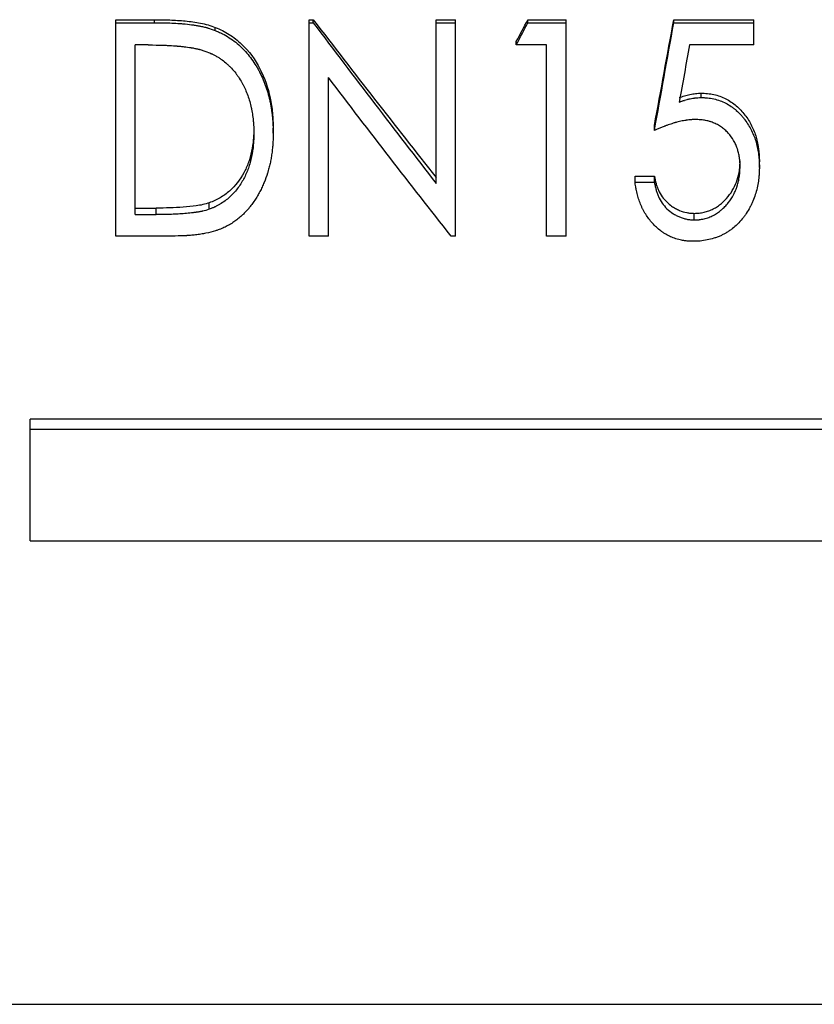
# Model space of a CAD drawing. Header units: millimetres. Extents: x -115 to 135, y -26 to 81.
# Tile 3 of 16: x -18 to 1, y -26 to -4. Entities that reach past the tile are written whole.
import ezdxf

# ---------------------------------------------------------------- set-up
doc = ezdxf.new("R2010")
doc.units = ezdxf.units.MM

msp = doc.modelspace()

# ---------------------------------------------------------------- linework, layer by layer
at = {"color": 7, "linetype": 'Continuous', "lineweight": 25}
for p, q in [((-15.513, -8.674), (-15.513, -3.655)), ((-15.513, -3.655), (-14.613, -3.655)), ((-14.613, -3.724), (-14.613, -3.655)), ((-11.026, -8.674), (-11.026, -3.655)), ((-11.026, -3.655), (-10.931, -3.655)), ((-10.931, -3.724), (-10.931, -3.655)), ((-8.077, -7.453), (-8.077, -3.655)), ((-8.077, -3.655), (-7.628, -3.655)), ((-7.628, -8.674), (-7.628, -3.655)), ((-5.95, -3.724), (-5.95, -3.655)), ((-5.95, -3.655), (-5.064, -3.655)), ((-5.064, -8.674), (-5.064, -3.655)), ((-2.564, -3.655), (-0.705, -3.655)), ((-2.564, -3.724), (-2.564, -3.655)), ((-0.705, -4.241), (-0.705, -3.655)), ((-15.513, -3.724), (-14.613, -3.724)), ((-13.201, -3.906), (-13.201, -3.833)), ((-11.026, -3.724), (-10.931, -3.724)), ((-8.077, -3.724), (-7.628, -3.724)), ((-5.95, -3.724), (-5.064, -3.724)), ((-2.564, -3.724), (-0.705, -3.724)), ((-15.064, -8.177), (-15.064, -4.241)), ((-14.762, -4.241), (-15.064, -4.241)), ((-6.218, -4.241), (-6.218, -4.162)), ((-5.513, -4.241), (-6.218, -4.241)), ((-5.513, -8.674), (-5.513, -4.241)), ((-0.705, -4.241), (-2.199, -4.241)), ((-10.577, -8.674), (-10.577, -4.997)), ((-1.929, -5.461), (-1.929, -5.36)), ((-3.013, -6.226), (-3.013, -6.111)), ((-11.859, -6.289), (-11.859, -6.173)), ((-0.577, -7.082), (-0.577, -6.951)), ((-3.462, -7.289), (-3.013, -7.289)), ((-3.462, -7.427), (-3.462, -7.289)), ((-3.013, -7.427), (-3.013, -7.289)), ((-3.462, -7.427), (-3.013, -7.427)), ((-13.341, -8.054), (-13.341, -7.904)), ((-15.064, -8.026), (-14.57, -8.026)), ((-15.064, -8.177), (-14.57, -8.177)), ((-14.57, -8.177), (-14.57, -8.026)), ((-2.088, -8.302), (-2.088, -8.148)), ((-14.133, -8.674), (-15.513, -8.674)), ((-10.577, -8.674), (-11.026, -8.674)), ((-7.628, -8.674), (-7.73, -8.674)), ((-5.064, -8.674), (-5.513, -8.674)), ((7.5, -12.924), (-17.5, -12.924)), ((-17.5, -15.746), (-17.5, -12.924)), ((7.5, -13.167), (-17.5, -13.167)), ((-17.5, -15.746), (7.5, -15.746)), ((-28.5, -26.5), (28.5, -26.5))]:
    msp.add_line(p, q, dxfattribs=at)
for points, knots in [([(-14.613, -3.655), (-14.494, -3.656), (-14.256, -3.658), (-13.898, -3.681), (-13.603, -3.721), (-13.369, -3.773), (-13.257, -3.813), (-13.201, -3.833)], [0, 0, 0, 0, 0.250043, 0.500055, 0.75002, 0.875012, 1, 1, 1, 1]), ([(-14.613, -3.724), (-14.536, -3.725), (-14.468, -3.725), (-14.378, -3.727), (-14.351, -3.728), (-14.313, -3.729), (-14.3, -3.729), (-14.283, -3.73), (-14.277, -3.73), (-14.269, -3.73), (-14.266, -3.73), (-14.262, -3.73), (-14.261, -3.73), (-14.258, -3.731), (-14.258, -3.731), (-14.192, -3.733), (-14.13, -3.736), (-14.041, -3.742), (-14.012, -3.745), (-13.969, -3.748), (-13.954, -3.75), (-13.933, -3.752), (-13.926, -3.752), (-13.916, -3.753), (-13.912, -3.754), (-13.906, -3.754), (-13.903, -3.754), (-13.833, -3.762), (-13.77, -3.769), (-13.682, -3.782), (-13.653, -3.787), (-13.611, -3.794), (-13.598, -3.796), (-13.578, -3.8), (-13.571, -3.801), (-13.561, -3.803), (-13.558, -3.804), (-13.551, -3.805), (-13.548, -3.805), (-13.513, -3.812), (-13.483, -3.819), (-13.439, -3.829), (-13.425, -3.833), (-13.404, -3.838), (-13.397, -3.84), (-13.387, -3.843), (-13.384, -3.844), (-13.377, -3.846), (-13.373, -3.847), (-13.329, -3.86), (-13.272, -3.879), (-13.201, -3.906)], [0, 0, 0, 0, 0.125, 0.125, 0.1875, 0.1875, 0.21875, 0.21875, 0.234375, 0.234375, 0.242188, 0.242188, 0.246094, 0.246094, 0.25, 0.25, 0.375, 0.375, 0.4375, 0.4375, 0.46875, 0.46875, 0.484375, 0.484375, 0.492188, 0.492188, 0.5, 0.5, 0.625, 0.625, 0.6875, 0.6875, 0.71875, 0.71875, 0.734375, 0.734375, 0.742188, 0.742188, 0.75, 0.75, 0.8125, 0.8125, 0.84375, 0.84375, 0.859375, 0.859375, 0.867188, 0.867188, 0.875, 0.875, 1, 1, 1, 1]), ([(-13.201, -3.833), (-13.145, -3.857), (-13.034, -3.905), (-12.824, -4.025), (-12.49, -4.285), (-12.133, -4.781), (-11.939, -5.35), (-11.877, -5.76), (-11.862, -5.996), (-11.86, -6.114), (-11.859, -6.173)], [0, 0, 0, 0, 0.062629, 0.125241, 0.250323, 0.499708, 0.749514, 0.874728, 0.937361, 1, 1, 1, 1]), ([(-13.201, -3.906), (-13.164, -3.922), (-13.132, -3.936), (-13.09, -3.955), (-13.078, -3.961), (-13.061, -3.969), (-13.055, -3.972), (-13.048, -3.976), (-13.045, -3.977), (-13.04, -3.979), (-13.039, -3.98), (-12.983, -4.008), (-12.93, -4.039), (-12.774, -4.14), (-12.678, -4.216), (-12.508, -4.382), (-12.429, -4.472), (-12.323, -4.619), (-12.289, -4.67), (-12.241, -4.749), (-12.225, -4.775), (-12.202, -4.816), (-12.195, -4.83), (-12.18, -4.858), (-12.172, -4.872), (-12.112, -4.991), (-12.066, -5.101), (-12.006, -5.272), (-11.988, -5.331), (-11.964, -5.419), (-11.956, -5.449), (-11.945, -5.495), (-11.942, -5.51), (-11.935, -5.54), (-11.932, -5.556), (-11.916, -5.63), (-11.906, -5.689), (-11.893, -5.779), (-11.889, -5.808), (-11.881, -5.868), (-11.878, -5.899), (-11.873, -5.958), (-11.87, -5.987), (-11.867, -6.032), (-11.867, -6.047), (-11.865, -6.07), (-11.865, -6.078), (-11.864, -6.089), (-11.864, -6.093), (-11.864, -6.099), (-11.864, -6.101), (-11.864, -6.105), (-11.864, -6.108), (-11.862, -6.149), (-11.86, -6.209), (-11.859, -6.289)], [0, 0, 0, 0, 0.03125, 0.03125, 0.046875, 0.046875, 0.054688, 0.054688, 0.058594, 0.058594, 0.0625, 0.0625, 0.125, 0.125, 0.25, 0.25, 0.375, 0.375, 0.4375, 0.4375, 0.46875, 0.46875, 0.484375, 0.484375, 0.5, 0.5, 0.625, 0.625, 0.6875, 0.6875, 0.71875, 0.71875, 0.734375, 0.734375, 0.75, 0.75, 0.8125, 0.8125, 0.84375, 0.84375, 0.875, 0.875, 0.90625, 0.90625, 0.921875, 0.921875, 0.929688, 0.929688, 0.933594, 0.933594, 0.935547, 0.935547, 0.9375, 0.9375, 1, 1, 1, 1]), ([(-14.762, -4.241), (-14.622, -4.241), (-14.511, -4.243), (-14.426, -4.246), (-14.421, -4.246), (-14.414, -4.246), (-14.41, -4.247), (-14.399, -4.247), (-14.392, -4.247), (-14.37, -4.248), (-14.355, -4.249), (-14.313, -4.251), (-14.284, -4.252), (-14.201, -4.257), (-14.147, -4.26), (-14.089, -4.265), (-14.081, -4.266), (-14.066, -4.267), (-14.059, -4.268), (-14.037, -4.27), (-14.023, -4.271), (-13.98, -4.275), (-13.952, -4.278), (-13.869, -4.288), (-13.816, -4.295), (-13.761, -4.304), (-13.757, -4.305), (-13.749, -4.307), (-13.745, -4.307), (-13.734, -4.309), (-13.726, -4.31), (-13.704, -4.314), (-13.69, -4.317), (-13.649, -4.325), (-13.624, -4.33), (-13.595, -4.337), (-13.59, -4.338), (-13.579, -4.341), (-13.574, -4.342), (-13.556, -4.347), (-13.543, -4.35), (-13.503, -4.362), (-13.473, -4.371), (-13.441, -4.382)], [0, 0, 0, 0, 0.25, 0.25, 0.257812, 0.257812, 0.265625, 0.265625, 0.28125, 0.28125, 0.3125, 0.3125, 0.375, 0.375, 0.5, 0.5, 0.515625, 0.515625, 0.53125, 0.53125, 0.5625, 0.5625, 0.625, 0.625, 0.75, 0.75, 0.757812, 0.757812, 0.765625, 0.765625, 0.78125, 0.78125, 0.8125, 0.8125, 0.875, 0.875, 0.890625, 0.890625, 0.90625, 0.90625, 0.9375, 0.9375, 1, 1, 1, 1]), ([(-13.441, -4.382), (-13.379, -4.405), (-13.333, -4.424), (-13.301, -4.438), (-13.297, -4.44), (-13.291, -4.443), (-13.289, -4.444), (-13.28, -4.448), (-13.275, -4.45), (-13.258, -4.459), (-13.247, -4.464), (-13.214, -4.481), (-13.192, -4.493), (-13.16, -4.512), (-13.148, -4.519), (-13.126, -4.532), (-13.116, -4.539), (-13.084, -4.56), (-13.063, -4.574), (-13.003, -4.618), (-12.965, -4.648), (-12.913, -4.695), (-12.894, -4.713), (-12.859, -4.747), (-12.841, -4.765), (-12.791, -4.819), (-12.759, -4.857), (-12.72, -4.907), (-12.714, -4.916), (-12.7, -4.935), (-12.693, -4.944), (-12.672, -4.974), (-12.658, -4.994), (-12.618, -5.057), (-12.592, -5.1), (-12.564, -5.152), (-12.562, -5.157), (-12.556, -5.167), (-12.554, -5.173), (-12.545, -5.189), (-12.54, -5.199), (-12.524, -5.231), (-12.514, -5.253), (-12.485, -5.319), (-12.467, -5.364), (-12.416, -5.503), (-12.389, -5.6), (-12.365, -5.708), (-12.364, -5.713), (-12.362, -5.725), (-12.361, -5.731), (-12.357, -5.748), (-12.355, -5.759), (-12.348, -5.795), (-12.344, -5.819), (-12.333, -5.891), (-12.327, -5.942), (-12.321, -6.007), (-12.319, -6.019), (-12.317, -6.043), (-12.316, -6.056), (-12.314, -6.092), (-12.312, -6.117), (-12.311, -6.144), (-12.311, -6.145), (-12.311, -6.149), (-12.311, -6.152), (-12.311, -6.159), (-12.311, -6.163), (-12.31, -6.179), (-12.31, -6.19), (-12.309, -6.227), (-12.308, -6.255), (-12.308, -6.288)], [0, 0, 0, 0, 0.0625, 0.0625, 0.066406, 0.066406, 0.070312, 0.070312, 0.078125, 0.078125, 0.09375, 0.09375, 0.125, 0.125, 0.140625, 0.140625, 0.15625, 0.15625, 0.1875, 0.1875, 0.25, 0.25, 0.28125, 0.28125, 0.3125, 0.3125, 0.375, 0.375, 0.390625, 0.390625, 0.40625, 0.40625, 0.4375, 0.4375, 0.5, 0.5, 0.507812, 0.507812, 0.515625, 0.515625, 0.53125, 0.53125, 0.5625, 0.5625, 0.625, 0.625, 0.75, 0.75, 0.757812, 0.757812, 0.765625, 0.765625, 0.78125, 0.78125, 0.8125, 0.8125, 0.875, 0.875, 0.890625, 0.890625, 0.90625, 0.90625, 0.9375, 0.9375, 0.941406, 0.941406, 0.945312, 0.945312, 0.953125, 0.953125, 0.96875, 0.96875, 1, 1, 1, 1]), ([(-2.436, -5.463), (-2.395, -5.449), (-2.313, -5.421), (-2.188, -5.388), (-2.059, -5.366), (-1.972, -5.362), (-1.929, -5.36)], [0, 0, 0, 0, 0.25005, 0.500038, 0.74999, 1, 1, 1, 1]), ([(-2.436, -5.566), (-2.409, -5.557), (-2.385, -5.548), (-2.354, -5.538), (-2.345, -5.535), (-2.332, -5.531), (-2.328, -5.529), (-2.322, -5.527), (-2.32, -5.527), (-2.316, -5.526), (-2.315, -5.525), (-2.292, -5.518), (-2.271, -5.512), (-2.239, -5.504), (-2.229, -5.501), (-2.208, -5.496), (-2.198, -5.494), (-2.165, -5.486), (-2.143, -5.482), (-2.111, -5.477), (-2.1, -5.475), (-2.085, -5.473), (-2.079, -5.472), (-2.072, -5.471), (-2.069, -5.471), (-2.064, -5.47), (-2.061, -5.47), (-2.03, -5.467), (-1.987, -5.464), (-1.929, -5.461)], [0, 0, 0, 0, 0.125, 0.125, 0.1875, 0.1875, 0.21875, 0.21875, 0.234375, 0.234375, 0.25, 0.25, 0.375, 0.375, 0.4375, 0.4375, 0.5, 0.5, 0.625, 0.625, 0.6875, 0.6875, 0.71875, 0.71875, 0.734375, 0.734375, 0.75, 0.75, 1, 1, 1, 1]), ([(-1.929, -5.36), (-1.88, -5.361), (-1.781, -5.364), (-1.585, -5.397), (-1.35, -5.479), (-1.105, -5.646), (-0.905, -5.862), (-0.749, -6.11), (-0.644, -6.381), (-0.597, -6.617), (-0.58, -6.808), (-0.578, -6.903), (-0.577, -6.951)], [0, 0, 0, 0, 0.062572, 0.125117, 0.24997, 0.374839, 0.499804, 0.624778, 0.74977, 0.874843, 0.937416, 1, 1, 1, 1]), ([(-1.929, -5.461), (-1.896, -5.462), (-1.867, -5.463), (-1.83, -5.465), (-1.819, -5.466), (-1.804, -5.467), (-1.799, -5.467), (-1.792, -5.468), (-1.789, -5.468), (-1.785, -5.468), (-1.784, -5.468), (-1.734, -5.473), (-1.685, -5.482), (-1.585, -5.505), (-1.536, -5.519), (-1.443, -5.553), (-1.4, -5.572), (-1.313, -5.616), (-1.271, -5.641), (-1.21, -5.683), (-1.19, -5.697), (-1.161, -5.72), (-1.151, -5.728), (-1.136, -5.74), (-1.132, -5.744), (-1.122, -5.752), (-1.117, -5.757), (-1.078, -5.791), (-1.044, -5.824), (-0.994, -5.878), (-0.978, -5.897), (-0.953, -5.927), (-0.945, -5.937), (-0.933, -5.952), (-0.929, -5.957), (-0.921, -5.968), (-0.916, -5.973), (-0.854, -6.055), (-0.802, -6.139), (-0.713, -6.319), (-0.678, -6.411), (-0.639, -6.549), (-0.628, -6.597), (-0.609, -6.692), (-0.601, -6.742), (-0.591, -6.815), (-0.589, -6.839), (-0.585, -6.875), (-0.584, -6.887), (-0.583, -6.906), (-0.583, -6.912), (-0.582, -6.921), (-0.582, -6.924), (-0.582, -6.93), (-0.581, -6.934), (-0.58, -6.968), (-0.578, -7.017), (-0.577, -7.082)], [0, 0, 0, 0, 0.03125, 0.03125, 0.046875, 0.046875, 0.054688, 0.054688, 0.058594, 0.058594, 0.0625, 0.0625, 0.125, 0.125, 0.1875, 0.1875, 0.25, 0.25, 0.3125, 0.3125, 0.34375, 0.34375, 0.359375, 0.359375, 0.367188, 0.367188, 0.375, 0.375, 0.4375, 0.4375, 0.46875, 0.46875, 0.484375, 0.484375, 0.492188, 0.492188, 0.5, 0.5, 0.625, 0.625, 0.75, 0.75, 0.8125, 0.8125, 0.875, 0.875, 0.90625, 0.90625, 0.921875, 0.921875, 0.929688, 0.929688, 0.933594, 0.933594, 0.9375, 0.9375, 1, 1, 1, 1]), ([(-2.064, -5.972), (-2.091, -5.973), (-2.115, -5.973), (-2.146, -5.975), (-2.155, -5.975), (-2.168, -5.976), (-2.173, -5.977), (-2.179, -5.977), (-2.18, -5.977), (-2.184, -5.978), (-2.186, -5.978), (-2.207, -5.98), (-2.226, -5.982), (-2.257, -5.986), (-2.267, -5.987), (-2.283, -5.99), (-2.289, -5.991), (-2.3, -5.992), (-2.306, -5.993), (-2.349, -6.001), (-2.388, -6.009), (-2.449, -6.023), (-2.469, -6.028), (-2.499, -6.036), (-2.51, -6.039), (-2.525, -6.043), (-2.53, -6.045), (-2.541, -6.048), (-2.547, -6.05), (-2.587, -6.061), (-2.625, -6.073), (-2.683, -6.093), (-2.703, -6.1), (-2.733, -6.111), (-2.744, -6.115), (-2.759, -6.121), (-2.764, -6.123), (-2.772, -6.125), (-2.775, -6.126), (-2.78, -6.128), (-2.783, -6.13), (-2.845, -6.153), (-2.921, -6.185), (-3.013, -6.226)], [0, 0, 0, 0, 0.0625, 0.0625, 0.09375, 0.09375, 0.109375, 0.109375, 0.117188, 0.117188, 0.125, 0.125, 0.1875, 0.1875, 0.21875, 0.21875, 0.234375, 0.234375, 0.25, 0.25, 0.375, 0.375, 0.4375, 0.4375, 0.46875, 0.46875, 0.484375, 0.484375, 0.5, 0.5, 0.625, 0.625, 0.6875, 0.6875, 0.71875, 0.71875, 0.734375, 0.734375, 0.742188, 0.742188, 0.75, 0.75, 1, 1, 1, 1]), ([(-1.026, -7.063), (-1.026, -7.04), (-1.026, -7.019), (-1.027, -6.993), (-1.027, -6.985), (-1.028, -6.974), (-1.028, -6.971), (-1.028, -6.966), (-1.028, -6.964), (-1.029, -6.961), (-1.029, -6.96), (-1.031, -6.926), (-1.034, -6.892), (-1.046, -6.816), (-1.053, -6.78), (-1.065, -6.729), (-1.069, -6.712), (-1.076, -6.688), (-1.078, -6.68), (-1.083, -6.664), (-1.085, -6.658), (-1.1, -6.615), (-1.113, -6.581), (-1.134, -6.533), (-1.142, -6.517), (-1.158, -6.486), (-1.166, -6.471), (-1.207, -6.399), (-1.25, -6.342), (-1.325, -6.258), (-1.351, -6.232), (-1.403, -6.186), (-1.429, -6.166), (-1.487, -6.126), (-1.518, -6.107), (-1.585, -6.071), (-1.617, -6.056), (-1.661, -6.039), (-1.677, -6.033), (-1.702, -6.025), (-1.711, -6.022), (-1.729, -6.017), (-1.739, -6.014), (-1.783, -6.002), (-1.818, -5.995), (-1.869, -5.986), (-1.886, -5.983), (-1.913, -5.98), (-1.922, -5.979), (-1.935, -5.978), (-1.94, -5.978), (-1.946, -5.977), (-1.949, -5.977), (-1.953, -5.977), (-1.956, -5.976), (-1.981, -5.975), (-2.017, -5.973), (-2.064, -5.972)], [0, 0, 0, 0, 0.03125, 0.03125, 0.046875, 0.046875, 0.054688, 0.054688, 0.058594, 0.058594, 0.0625, 0.0625, 0.125, 0.125, 0.1875, 0.1875, 0.21875, 0.21875, 0.234375, 0.234375, 0.25, 0.25, 0.3125, 0.3125, 0.34375, 0.34375, 0.375, 0.375, 0.5, 0.5, 0.5625, 0.5625, 0.625, 0.625, 0.6875, 0.6875, 0.75, 0.75, 0.78125, 0.78125, 0.796875, 0.796875, 0.8125, 0.8125, 0.875, 0.875, 0.90625, 0.90625, 0.921875, 0.921875, 0.929688, 0.929688, 0.933594, 0.933594, 0.9375, 0.9375, 1, 1, 1, 1]), ([(-11.859, -6.289), (-11.859, -6.34), (-11.86, -6.385), (-11.862, -6.444), (-11.863, -6.462), (-11.864, -6.487), (-11.864, -6.495), (-11.865, -6.506), (-11.865, -6.51), (-11.865, -6.515), (-11.865, -6.517), (-11.866, -6.521), (-11.866, -6.522), (-11.868, -6.561), (-11.872, -6.598), (-11.878, -6.657), (-11.88, -6.676), (-11.885, -6.716), (-11.887, -6.736), (-11.896, -6.8), (-11.902, -6.841), (-11.912, -6.898), (-11.915, -6.917), (-11.922, -6.953), (-11.926, -6.97), (-11.937, -7.024), (-11.946, -7.06), (-11.961, -7.117), (-11.966, -7.136), (-11.974, -7.165), (-11.977, -7.175), (-11.983, -7.194), (-11.986, -7.205), (-12.012, -7.288), (-12.038, -7.361), (-12.083, -7.468), (-12.099, -7.504), (-12.124, -7.557), (-12.132, -7.574), (-12.15, -7.609), (-12.159, -7.628), (-12.186, -7.678), (-12.205, -7.711), (-12.235, -7.761), (-12.245, -7.778), (-12.266, -7.811), (-12.276, -7.827), (-12.311, -7.88), (-12.334, -7.913), (-12.369, -7.96), (-12.38, -7.975), (-12.398, -7.997), (-12.404, -8.004), (-12.412, -8.015), (-12.415, -8.018), (-12.421, -8.025), (-12.423, -8.028), (-12.454, -8.064), (-12.482, -8.094), (-12.522, -8.136), (-12.535, -8.15), (-12.555, -8.17), (-12.562, -8.176), (-12.575, -8.189), (-12.581, -8.194), (-12.618, -8.228), (-12.647, -8.253), (-12.693, -8.29), (-12.709, -8.302), (-12.74, -8.325), (-12.755, -8.336), (-12.804, -8.37), (-12.838, -8.391), (-12.888, -8.421), (-12.905, -8.431), (-12.94, -8.449), (-12.958, -8.458), (-13.009, -8.482), (-13.044, -8.498), (-13.099, -8.519), (-13.118, -8.526), (-13.146, -8.536), (-13.156, -8.539), (-13.175, -8.546), (-13.186, -8.549), (-13.267, -8.574), (-13.342, -8.594), (-13.458, -8.617), (-13.497, -8.625), (-13.557, -8.634), (-13.577, -8.637), (-13.617, -8.643), (-13.639, -8.645), (-13.698, -8.652), (-13.738, -8.656), (-13.797, -8.661), (-13.817, -8.663), (-13.846, -8.665), (-13.856, -8.666), (-13.871, -8.666), (-13.876, -8.667), (-13.883, -8.667), (-13.885, -8.667), (-13.89, -8.668), (-13.893, -8.668), (-13.95, -8.671), (-14.029, -8.673), (-14.133, -8.674)], [0, 0, 0, 0, 0.03125, 0.03125, 0.046875, 0.046875, 0.054688, 0.054688, 0.058594, 0.058594, 0.060547, 0.060547, 0.0625, 0.0625, 0.09375, 0.09375, 0.109375, 0.109375, 0.125, 0.125, 0.15625, 0.15625, 0.171875, 0.171875, 0.1875, 0.1875, 0.21875, 0.21875, 0.234375, 0.234375, 0.242188, 0.242188, 0.25, 0.25, 0.3125, 0.3125, 0.34375, 0.34375, 0.359375, 0.359375, 0.375, 0.375, 0.40625, 0.40625, 0.421875, 0.421875, 0.4375, 0.4375, 0.46875, 0.46875, 0.484375, 0.484375, 0.492188, 0.492188, 0.496094, 0.496094, 0.5, 0.5, 0.53125, 0.53125, 0.546875, 0.546875, 0.554688, 0.554688, 0.5625, 0.5625, 0.59375, 0.59375, 0.609375, 0.609375, 0.625, 0.625, 0.65625, 0.65625, 0.671875, 0.671875, 0.6875, 0.6875, 0.71875, 0.71875, 0.734375, 0.734375, 0.742188, 0.742188, 0.75, 0.75, 0.8125, 0.8125, 0.84375, 0.84375, 0.859375, 0.859375, 0.875, 0.875, 0.90625, 0.90625, 0.921875, 0.921875, 0.929688, 0.929688, 0.933594, 0.933594, 0.935547, 0.935547, 0.9375, 0.9375, 1, 1, 1, 1]), ([(-12.308, -6.172), (-12.308, -6.216), (-12.309, -6.306), (-12.321, -6.485), (-12.355, -6.708), (-12.426, -6.967), (-12.572, -7.293), (-12.792, -7.584), (-13.051, -7.77), (-13.213, -7.854), (-13.299, -7.888), (-13.341, -7.904)], [0, 0, 0, 0, 0.062604, 0.125201, 0.250357, 0.378061, 0.500586, 0.749809, 0.874828, 0.937402, 1, 1, 1, 1]), ([(-12.308, -6.288), (-12.308, -6.349), (-12.309, -6.395), (-12.311, -6.427), (-12.311, -6.431), (-12.311, -6.436), (-12.311, -6.439), (-12.311, -6.448), (-12.312, -6.453), (-12.313, -6.471), (-12.313, -6.482), (-12.316, -6.516), (-12.317, -6.539), (-12.328, -6.652), (-12.342, -6.742), (-12.365, -6.854), (-12.37, -6.878), (-12.381, -6.924), (-12.387, -6.946), (-12.405, -7.013), (-12.419, -7.057), (-12.464, -7.185), (-12.5, -7.266), (-12.547, -7.353), (-12.553, -7.365), (-12.564, -7.385), (-12.57, -7.395), (-12.588, -7.426), (-12.6, -7.446), (-12.638, -7.504), (-12.664, -7.542), (-12.747, -7.649), (-12.807, -7.715), (-12.937, -7.833), (-13.01, -7.887), (-13.103, -7.943), (-13.112, -7.948), (-13.132, -7.959), (-13.142, -7.964), (-13.172, -7.98), (-13.193, -7.991), (-13.217, -8.002), (-13.218, -8.002), (-13.222, -8.004), (-13.223, -8.005), (-13.229, -8.007), (-13.234, -8.009), (-13.247, -8.015), (-13.256, -8.019), (-13.288, -8.032), (-13.313, -8.042), (-13.341, -8.054)], [0, 0, 0, 0, 0.0625, 0.0625, 0.066406, 0.066406, 0.070312, 0.070312, 0.078125, 0.078125, 0.09375, 0.09375, 0.125, 0.125, 0.25, 0.25, 0.28125, 0.28125, 0.3125, 0.3125, 0.375, 0.375, 0.5, 0.5, 0.515625, 0.515625, 0.53125, 0.53125, 0.5625, 0.5625, 0.625, 0.625, 0.75, 0.75, 0.875, 0.875, 0.890625, 0.890625, 0.90625, 0.90625, 0.9375, 0.9375, 0.941406, 0.941406, 0.945312, 0.945312, 0.953125, 0.953125, 0.96875, 0.96875, 1, 1, 1, 1]), ([(-0.577, -7.082), (-0.578, -7.118), (-0.579, -7.149), (-0.581, -7.189), (-0.582, -7.201), (-0.582, -7.218), (-0.583, -7.223), (-0.583, -7.231), (-0.583, -7.233), (-0.583, -7.237), (-0.584, -7.238), (-0.584, -7.24), (-0.584, -7.241), (-0.586, -7.271), (-0.588, -7.298), (-0.592, -7.338), (-0.593, -7.351), (-0.596, -7.377), (-0.598, -7.389), (-0.615, -7.508), (-0.64, -7.613), (-0.69, -7.765), (-0.708, -7.814), (-0.739, -7.888), (-0.75, -7.913), (-0.773, -7.961), (-0.785, -7.984), (-0.823, -8.058), (-0.851, -8.105), (-0.895, -8.172), (-0.91, -8.193), (-0.933, -8.225), (-0.941, -8.236), (-0.953, -8.251), (-0.957, -8.256), (-0.965, -8.266), (-0.969, -8.271), (-1.045, -8.364), (-1.122, -8.439), (-1.214, -8.511), (-1.225, -8.519), (-1.245, -8.534), (-1.257, -8.542), (-1.291, -8.566), (-1.314, -8.58), (-1.36, -8.608), (-1.384, -8.622), (-1.427, -8.644), (-1.45, -8.656), (-1.5, -8.678), (-1.526, -8.689), (-1.582, -8.71), (-1.605, -8.718), (-1.682, -8.743), (-1.735, -8.756), (-1.843, -8.777), (-1.901, -8.785), (-1.96, -8.791), (-1.966, -8.791), (-1.979, -8.793), (-1.983, -8.793), (-1.999, -8.794), (-2.011, -8.795), (-2.049, -8.796), (-2.08, -8.797), (-2.115, -8.797)], [0, 0, 0, 0, 0.03125, 0.03125, 0.046875, 0.046875, 0.054688, 0.054688, 0.058594, 0.058594, 0.060547, 0.060547, 0.0625, 0.0625, 0.09375, 0.09375, 0.109375, 0.109375, 0.125, 0.125, 0.25, 0.25, 0.3125, 0.3125, 0.34375, 0.34375, 0.375, 0.375, 0.4375, 0.4375, 0.46875, 0.46875, 0.484375, 0.484375, 0.492188, 0.492188, 0.5, 0.5, 0.625, 0.625, 0.640625, 0.640625, 0.65625, 0.65625, 0.6875, 0.6875, 0.71875, 0.71875, 0.75, 0.75, 0.78125, 0.78125, 0.8125, 0.8125, 0.875, 0.875, 0.9375, 0.9375, 0.945312, 0.945312, 0.953125, 0.953125, 0.96875, 0.96875, 1, 1, 1, 1]), ([(-2.088, -8.148), (-2.05, -8.147), (-1.973, -8.144), (-1.86, -8.124), (-1.75, -8.092), (-1.645, -8.046), (-1.547, -7.988), (-1.428, -7.896), (-1.244, -7.71), (-1.098, -7.443), (-1.044, -7.19), (-1.028, -7.043), (-1.026, -6.969), (-1.026, -6.932)], [0, 0, 0, 0, 0.0626082, 0.125196, 0.1879929, 0.2503651, 0.3128185, 0.375537, 0.5005963, 0.749647, 0.8747696, 0.9373783, 1, 1, 1, 1]), ([(-2.088, -8.302), (-2.063, -8.301), (-2.041, -8.3), (-2.012, -8.298), (-2.003, -8.298), (-1.991, -8.297), (-1.987, -8.296), (-1.982, -8.296), (-1.98, -8.296), (-1.977, -8.295), (-1.976, -8.295), (-1.956, -8.293), (-1.937, -8.29), (-1.9, -8.284), (-1.88, -8.28), (-1.822, -8.266), (-1.785, -8.255), (-1.733, -8.235), (-1.716, -8.228), (-1.681, -8.213), (-1.663, -8.204), (-1.613, -8.178), (-1.58, -8.159), (-1.533, -8.126), (-1.518, -8.115), (-1.496, -8.097), (-1.488, -8.092), (-1.474, -8.079), (-1.466, -8.073), (-1.431, -8.044), (-1.404, -8.019), (-1.365, -7.978), (-1.352, -7.964), (-1.326, -7.935), (-1.313, -7.919), (-1.253, -7.845), (-1.212, -7.782), (-1.159, -7.683), (-1.143, -7.649), (-1.121, -7.597), (-1.114, -7.58), (-1.104, -7.553), (-1.101, -7.544), (-1.095, -7.527), (-1.092, -7.517), (-1.079, -7.475), (-1.07, -7.44), (-1.058, -7.385), (-1.054, -7.366), (-1.047, -7.328), (-1.044, -7.308), (-1.038, -7.269), (-1.036, -7.25), (-1.033, -7.222), (-1.032, -7.213), (-1.031, -7.199), (-1.031, -7.194), (-1.03, -7.188), (-1.03, -7.185), (-1.03, -7.181), (-1.03, -7.178), (-1.028, -7.151), (-1.027, -7.114), (-1.026, -7.063)], [0, 0, 0, 0, 0.03125, 0.03125, 0.046875, 0.046875, 0.054688, 0.054688, 0.058594, 0.058594, 0.0625, 0.0625, 0.09375, 0.09375, 0.125, 0.125, 0.1875, 0.1875, 0.21875, 0.21875, 0.25, 0.25, 0.3125, 0.3125, 0.34375, 0.34375, 0.359375, 0.359375, 0.375, 0.375, 0.4375, 0.4375, 0.46875, 0.46875, 0.5, 0.5, 0.625, 0.625, 0.6875, 0.6875, 0.71875, 0.71875, 0.734375, 0.734375, 0.75, 0.75, 0.8125, 0.8125, 0.84375, 0.84375, 0.875, 0.875, 0.90625, 0.90625, 0.921875, 0.921875, 0.929688, 0.929688, 0.933594, 0.933594, 0.9375, 0.9375, 1, 1, 1, 1]), ([(-3.013, -7.289), (-3.002, -7.345), (-2.985, -7.428), (-2.949, -7.536), (-2.908, -7.641), (-2.838, -7.766), (-2.732, -7.887), (-2.624, -7.975), (-2.525, -8.036), (-2.409, -8.092), (-2.292, -8.128), (-2.176, -8.145), (-2.118, -8.147), (-2.088, -8.148)], [0, 0, 0, 0, 0.125065, 0.188509, 0.25016, 0.375011, 0.49997, 0.600668, 0.676496, 0.75156, 0.87525, 0.937244, 1, 1, 1, 1]), ([(-2.115, -8.797), (-2.145, -8.797), (-2.171, -8.796), (-2.205, -8.794), (-2.215, -8.794), (-2.229, -8.793), (-2.233, -8.792), (-2.24, -8.792), (-2.242, -8.792), (-2.246, -8.792), (-2.247, -8.791), (-2.269, -8.789), (-2.29, -8.787), (-2.324, -8.782), (-2.335, -8.78), (-2.358, -8.776), (-2.37, -8.774), (-2.427, -8.762), (-2.471, -8.751), (-2.534, -8.731), (-2.555, -8.724), (-2.596, -8.709), (-2.617, -8.7), (-2.674, -8.674), (-2.713, -8.654), (-2.77, -8.621), (-2.788, -8.609), (-2.817, -8.59), (-2.826, -8.583), (-2.845, -8.57), (-2.855, -8.563), (-2.899, -8.53), (-2.932, -8.502), (-2.997, -8.443), (-3.029, -8.411), (-3.117, -8.312), (-3.169, -8.243), (-3.238, -8.132), (-3.26, -8.094), (-3.289, -8.035), (-3.299, -8.015), (-3.313, -7.985), (-3.317, -7.975), (-3.326, -7.955), (-3.331, -7.944), (-3.35, -7.896), (-3.365, -7.856), (-3.385, -7.794), (-3.391, -7.772), (-3.404, -7.729), (-3.41, -7.707), (-3.42, -7.663), (-3.425, -7.642), (-3.432, -7.61), (-3.434, -7.599), (-3.437, -7.583), (-3.438, -7.578), (-3.44, -7.57), (-3.44, -7.567), (-3.441, -7.562), (-3.442, -7.559), (-3.447, -7.528), (-3.453, -7.485), (-3.462, -7.427)], [0, 0, 0, 0, 0.03125, 0.03125, 0.046875, 0.046875, 0.054688, 0.054688, 0.058594, 0.058594, 0.0625, 0.0625, 0.09375, 0.09375, 0.109375, 0.109375, 0.125, 0.125, 0.1875, 0.1875, 0.21875, 0.21875, 0.25, 0.25, 0.3125, 0.3125, 0.34375, 0.34375, 0.359375, 0.359375, 0.375, 0.375, 0.4375, 0.4375, 0.5, 0.5, 0.625, 0.625, 0.6875, 0.6875, 0.71875, 0.71875, 0.734375, 0.734375, 0.75, 0.75, 0.8125, 0.8125, 0.84375, 0.84375, 0.875, 0.875, 0.90625, 0.90625, 0.921875, 0.921875, 0.929688, 0.929688, 0.933594, 0.933594, 0.9375, 0.9375, 1, 1, 1, 1]), ([(-3.013, -7.427), (-3.006, -7.464), (-2.999, -7.497), (-2.989, -7.539), (-2.986, -7.552), (-2.982, -7.569), (-2.98, -7.575), (-2.978, -7.583), (-2.978, -7.585), (-2.977, -7.589), (-2.976, -7.59), (-2.976, -7.593), (-2.975, -7.594), (-2.967, -7.624), (-2.958, -7.652), (-2.943, -7.692), (-2.938, -7.706), (-2.928, -7.732), (-2.923, -7.744), (-2.894, -7.811), (-2.866, -7.862), (-2.801, -7.956), (-2.764, -7.999), (-2.678, -8.082), (-2.632, -8.118), (-2.561, -8.165), (-2.534, -8.181), (-2.481, -8.209), (-2.455, -8.222), (-2.416, -8.238), (-2.403, -8.243), (-2.377, -8.253), (-2.362, -8.257), (-2.319, -8.271), (-2.291, -8.278), (-2.235, -8.29), (-2.206, -8.294), (-2.173, -8.297), (-2.169, -8.298), (-2.162, -8.298), (-2.16, -8.298), (-2.152, -8.299), (-2.145, -8.299), (-2.125, -8.3), (-2.108, -8.301), (-2.088, -8.302)], [0, 0, 0, 0, 0.0625, 0.0625, 0.09375, 0.09375, 0.109375, 0.109375, 0.117188, 0.117188, 0.121094, 0.121094, 0.125, 0.125, 0.1875, 0.1875, 0.21875, 0.21875, 0.25, 0.25, 0.375, 0.375, 0.5, 0.5, 0.625, 0.625, 0.6875, 0.6875, 0.75, 0.75, 0.78125, 0.78125, 0.8125, 0.8125, 0.875, 0.875, 0.9375, 0.9375, 0.945312, 0.945312, 0.953125, 0.953125, 0.96875, 0.96875, 1, 1, 1, 1]), ([(-13.341, -7.904), (-13.391, -7.92), (-13.489, -7.95), (-13.693, -7.983), (-13.95, -8.009), (-14.26, -8.024), (-14.467, -8.025), (-14.57, -8.026)], [0, 0, 0, 0, 0.124963, 0.249953, 0.499939, 0.749963, 1, 1, 1, 1]), ([(-13.341, -8.054), (-13.402, -8.074), (-13.452, -8.088), (-13.495, -8.098), (-13.501, -8.099), (-13.512, -8.101), (-13.518, -8.102), (-13.536, -8.106), (-13.548, -8.108), (-13.586, -8.115), (-13.613, -8.12), (-13.65, -8.125), (-13.655, -8.126), (-13.667, -8.128), (-13.673, -8.128), (-13.692, -8.131), (-13.705, -8.133), (-13.743, -8.137), (-13.768, -8.14), (-13.845, -8.149), (-13.897, -8.154), (-13.957, -8.158), (-13.963, -8.158), (-13.975, -8.159), (-13.981, -8.16), (-13.999, -8.161), (-14.011, -8.162), (-14.049, -8.164), (-14.074, -8.165), (-14.152, -8.169), (-14.205, -8.171), (-14.264, -8.173), (-14.265, -8.173), (-14.27, -8.173), (-14.272, -8.173), (-14.279, -8.174), (-14.284, -8.174), (-14.3, -8.174), (-14.31, -8.174), (-14.343, -8.175), (-14.367, -8.175), (-14.445, -8.176), (-14.504, -8.177), (-14.57, -8.177)], [0, 0, 0, 0, 0.125, 0.125, 0.140625, 0.140625, 0.15625, 0.15625, 0.1875, 0.1875, 0.25, 0.25, 0.265625, 0.265625, 0.28125, 0.28125, 0.3125, 0.3125, 0.375, 0.375, 0.5, 0.5, 0.515625, 0.515625, 0.53125, 0.53125, 0.5625, 0.5625, 0.625, 0.625, 0.75, 0.75, 0.757812, 0.757812, 0.765625, 0.765625, 0.78125, 0.78125, 0.8125, 0.8125, 0.875, 0.875, 1, 1, 1, 1])]:
    msp.add_open_spline(points, degree=3, knots=knots, dxfattribs=at)
for points in [[(-10.931, -3.655), (-9.98, -4.891), (-9.028, -6.116), (-8.077, -7.315)], [(-6.218, -4.162), (-6.128, -3.993), (-6.039, -3.824), (-5.95, -3.655)], [(-3.013, -6.111), (-2.863, -5.3), (-2.714, -4.48), (-2.564, -3.655)], [(-10.931, -3.724), (-9.98, -4.984), (-9.028, -6.231), (-8.077, -7.453)], [(-6.218, -4.241), (-6.128, -4.069), (-6.039, -3.896), (-5.95, -3.724)], [(-3.013, -6.226), (-2.863, -5.4), (-2.714, -4.565), (-2.564, -3.724)], [(-2.199, -4.241), (-2.278, -4.684), (-2.357, -5.127), (-2.436, -5.566)], [(-7.73, -8.674), (-8.679, -7.473), (-9.628, -6.243), (-10.577, -4.997)]]:
    msp.add_open_spline(points, degree=3, dxfattribs=at)

doc.saveas('drawing.dxf')
